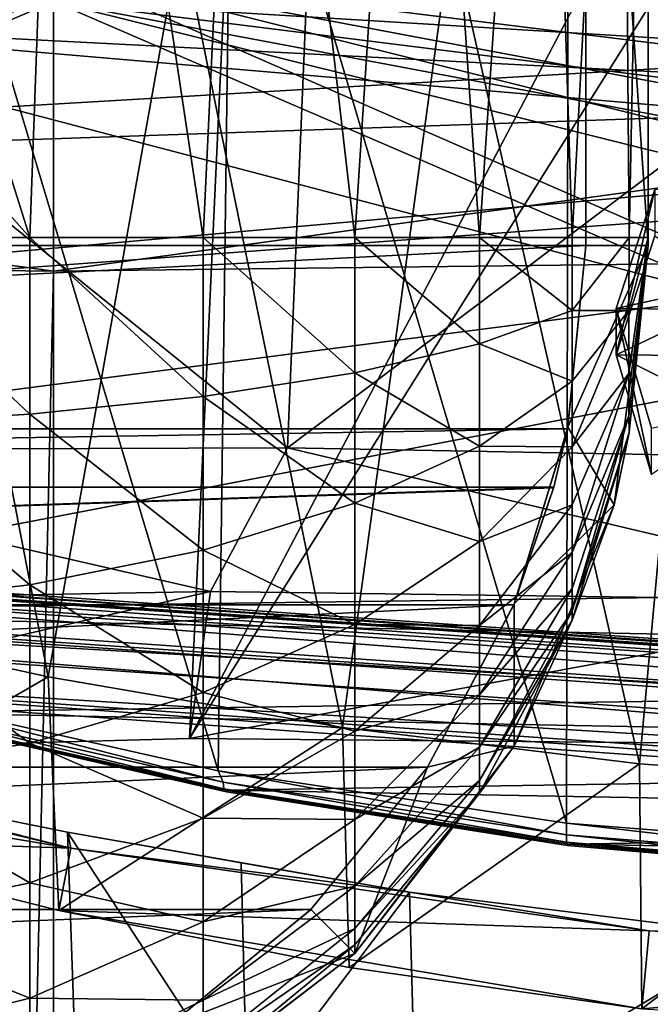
# Model space of a CAD drawing. Header units: metres. Extents: x -1004 to 0, y -808 to 0.
# Tile 88 of 160: x -505 to -454, y -138 to -59. Entities that reach past the tile are written whole.
import ezdxf

# ---------------------------------------------------------------- set-up
doc = ezdxf.new("R2010")
doc.units = ezdxf.units.M

msp = doc.modelspace()

# ---------------------------------------------------------------- linework, layer by layer
at = {"layer": 'None'}
for points in [[(-491.15625, -116.577606, 1985.75293), (-546.876587, -118.072487, 1979.189331), (-486.961456, -26.276386, 1933.765869)], [(-486.961456, -26.276386, 1933.765869), (-546.876587, -118.072487, 1979.189331), (-519.606262, -26.977951, 1930.408691)], [(-444.056793, -26.800941, 1935.926758), (-491.15625, -116.577606, 1985.75293), (-486.961456, -26.276386, 1933.765869)], [(-491.15625, -116.577606, 1985.75293), (-444.056793, -26.800941, 1935.926758), (-435.077423, -27.128115, 1936.041748)], [(-435.077423, -117.079147, 1987.980957), (-491.15625, -116.577606, 1985.75293), (-435.077423, -27.128115, 1936.041748)], [(-488.860596, -119.150009, 1554.229248), (-514.229553, -34.492359, 1504.564087), (-487.748688, -33.011375, 1504.508423)], [(-461.053162, -123.35659, 1556.978271), (-488.860596, -119.150009, 1554.229248), (-487.748688, -33.011375, 1504.508423)], [(-461.053162, -123.35659, 1556.978271), (-487.748688, -33.011375, 1504.508423), (-460.891296, -32.789768, 1504.69104)], [(-432.893646, -125.545509, 1558.042358), (-461.053162, -123.35659, 1556.978271), (-460.891296, -32.789768, 1504.69104)], [(-432.893646, -125.545509, 1558.042358), (-460.891296, -32.789768, 1504.69104), (-433.713348, -33.851051, 1505.112305)], [(-488.860596, -119.150009, 1554.229248), (-516.103577, -113.043777, 1549.877075), (-514.229553, -34.492359, 1504.564087)], [(-531.962463, -59.26767, 664.851257), (-493.932129, -42.133965, 665.300049), (-532.367065, -50.582142, 752.126038)], [(-531.962463, -59.26767, 664.851257), (-249.112656, -44.404568, 665.240845), (-493.932129, -42.133965, 665.300049)], [(-249.112656, -44.404568, 665.240845), (-531.962463, -59.26767, 664.851257), (-202.874207, -76.227615, 664.407471)], [(-534.209045, -52.26717, 2030.036865), (-538.695923, -93.536446, 2022.285767), (-483.344055, -93.33699, 2026.466919)], [(-481.596069, -52.26717, 2033.802246), (-534.209045, -52.26717, 2030.036865), (-483.344055, -93.33699, 2026.466919)], [(-502.456268, -111.646431, 200.404068), (-525.307251, -106.640076, 208.21962), (-513.955444, -52.26717, 197.745865)], [(-491.851715, -52.26717, 190.612167), (-502.456268, -111.646431, 200.404068), (-513.955444, -52.26717, 197.745865)], [(-478.935303, -115.68647, 194.195557), (-502.456268, -111.646431, 200.404068), (-491.851715, -52.26717, 190.612167)], [(-470.251709, -52.26717, 185.372299), (-478.935303, -115.68647, 194.195557), (-491.851715, -52.26717, 190.612167)], [(-481.596069, -52.26717, 2033.802246), (-483.344055, -93.33699, 2026.466919), (-428.863464, -52.26717, 2035.059937)], [(-483.344055, -93.33699, 2026.466919), (-428.268677, -94.357201, 2027.638184), (-428.863464, -52.26717, 2035.059937)], [(-455.212006, -118.599762, 189.761368), (-478.935303, -115.68647, 194.195557), (-470.251709, -52.26717, 185.372299)], [(-449.178162, -52.26717, 181.812668), (-455.212006, -118.599762, 189.761368), (-470.251709, -52.26717, 185.372299)], [(-431.474823, -120.334351, 187.137177), (-455.212006, -118.599762, 189.761368), (-449.178162, -52.26717, 181.812668)], [(-637.81189, -58.361294, 1607.256836), (-615.470276, -72.550049, 1606.88501), (-349.237091, -56.875664, 1607.294556)], [(-615.470276, -72.550049, 1606.88501), (-341.576477, -63.148872, 1607.130249), (-349.237091, -56.875664, 1607.294556)], [(-594.247375, -171.585114, 661.909546), (-196.308548, -147.470947, 662.541565), (-531.962463, -59.26767, 664.851257)], [(-196.308548, -147.470947, 662.541565), (-191.884094, -88.40519, 664.088562), (-531.962463, -59.26767, 664.851257)], [(-531.962463, -59.26767, 664.851257), (-191.884094, -88.40519, 664.088562), (-202.874207, -76.227615, 664.407471)], [(-615.470276, -72.550049, 1606.88501), (-591.933105, -85.384491, 1606.548584), (-341.576477, -63.148872, 1607.130249)], [(-591.933105, -85.384491, 1606.548584), (-332.205414, -66.348167, 1607.047974), (-341.576477, -63.148872, 1607.130249)], [(-591.933105, -85.384491, 1606.548584), (-567.294678, -96.737617, 1606.251099), (-332.205414, -66.348167, 1607.047974)], [(-567.294678, -96.737617, 1606.251099), (-541.695801, -106.479683, 1605.995728), (-332.205414, -66.348167, 1607.047974)], [(-332.205414, -66.348167, 1607.047974), (-541.695801, -106.479683, 1605.995728), (-272.857819, -102.921715, 1606.087891)], [(-538.695923, -93.536446, 2022.285767), (-547.116455, -105.857063, 2000.052002), (-489.494446, -104.841095, 2005.911987)], [(-483.344055, -93.33699, 2026.466919), (-538.695923, -93.536446, 2022.285767), (-489.494446, -104.841095, 2005.911987)], [(-483.344055, -93.33699, 2026.466919), (-489.494446, -104.841095, 2005.911987), (-431.578735, -105.593567, 2007.77002)], [(-428.268677, -94.357201, 2027.638184), (-483.344055, -93.33699, 2026.466919), (-431.578735, -105.593567, 2007.77002)], [(-541.695801, -106.479683, 1605.995728), (-297.964813, -111.31955, 1605.86792), (-272.857819, -102.921715, 1606.087891)], [(-547.116455, -105.857063, 2000.052002), (-546.876587, -118.072487, 1979.189331), (-489.494446, -104.841095, 2005.911987)], [(-546.876587, -118.072487, 1979.189331), (-491.15625, -116.577606, 1985.75293), (-489.494446, -104.841095, 2005.911987)], [(-489.494446, -104.841095, 2005.911987), (-491.15625, -116.577606, 1985.75293), (-431.578735, -105.593567, 2007.77002)], [(-491.15625, -116.577606, 1985.75293), (-435.077423, -117.079147, 1987.980957), (-431.578735, -105.593567, 2007.77002)], [(-541.695801, -106.479683, 1605.995728), (-515.296631, -114.499153, 1605.785522), (-297.964813, -111.31955, 1605.86792)], [(-525.307251, -106.640076, 208.21962), (-502.456268, -111.646431, 200.404068), (-524.647583, -124.521843, 209.845749)], [(-502.456268, -111.646431, 200.404068), (-501.584412, -130.331253, 202.099518), (-524.647583, -124.521843, 209.845749)], [(-515.296631, -114.499153, 1605.785522), (-323.931244, -118.120049, 1605.689819), (-297.964813, -111.31955, 1605.86792)], [(-502.456268, -111.646431, 200.404068), (-478.935303, -115.68647, 194.195557), (-501.584412, -130.331253, 202.099518)], [(-527.416138, -118.707603, 258.220306), (-553.055786, -112.110451, 252.627716), (-500.62735, -125.340599, 251.47937)], [(-553.055786, -112.110451, 252.627716), (-545.575745, -114.517525, 251.47937), (-500.62735, -125.340599, 251.47937)], [(-516.103577, -113.043777, 1549.877075), (-488.467316, -120.055649, 1567.574463), (-515.446777, -113.971848, 1564.369507)], [(-516.103577, -113.043777, 1549.877075), (-488.860596, -119.150009, 1554.229248), (-488.467316, -120.055649, 1567.574463)], [(-515.446777, -113.971848, 1564.369507), (-488.406219, -120.588432, 1580.922363), (-515.339722, -114.465897, 1578.776123)], [(-515.446777, -113.971848, 1564.369507), (-488.467316, -120.055649, 1567.574463), (-488.406219, -120.588432, 1580.922363)], [(-500.62735, -125.340599, 251.47937), (-545.575745, -114.517525, 251.47937), (-546.524048, -117.755356, 218.999847)], [(-515.339722, -114.465897, 1578.776123), (-488.212189, -120.838539, 1594.277466), (-515.080811, -114.707687, 1593.187866)], [(-515.339722, -114.465897, 1578.776123), (-488.406219, -120.588432, 1580.922363), (-488.212189, -120.838539, 1594.277466)], [(-515.296631, -114.499153, 1605.785522), (-488.273682, -120.706161, 1605.622803), (-323.931244, -118.120049, 1605.689819)], [(-488.273682, -120.706161, 1605.622803), (-515.296631, -114.499153, 1605.785522), (-515.080811, -114.707687, 1593.187866)], [(-515.080811, -114.707687, 1593.187866), (-488.212189, -120.838539, 1594.277466), (-488.273682, -120.706161, 1605.622803)], [(-478.935303, -115.68647, 194.195557), (-478.408325, -134.888901, 196.088715), (-501.584412, -130.331253, 202.099518)], [(-478.935303, -115.68647, 194.195557), (-455.212006, -118.599762, 189.761368), (-478.408325, -134.888901, 196.088715)], [(-546.524048, -117.755356, 218.999847), (-524.647583, -124.521843, 209.845749), (-500.62735, -125.340599, 251.47937)], [(-527.416138, -118.707603, 258.220306), (-500.248962, -143.043579, 266.650696), (-527.017334, -135.898376, 261.861969)], [(-527.416138, -118.707603, 258.220306), (-500.91507, -124.058403, 262.889526), (-500.248962, -143.043579, 266.650696)], [(-500.62735, -125.340599, 251.47937), (-500.91507, -124.058403, 262.889526), (-527.416138, -118.707603, 258.220306)], [(-488.273682, -120.706161, 1605.622803), (-350.605621, -123.212776, 1605.556519), (-323.931244, -118.120049, 1605.689819)], [(-455.212006, -118.599762, 189.761368), (-455.040527, -138.170502, 191.789063), (-478.408325, -134.888901, 196.088715)], [(-455.212006, -118.599762, 189.761368), (-431.474823, -120.334351, 187.137177), (-455.040527, -138.170502, 191.789063)], [(-488.860596, -119.150009, 1554.229248), (-461.050262, -124.27739, 1569.606934), (-488.467316, -120.055649, 1567.574463)], [(-488.860596, -119.150009, 1554.229248), (-461.053162, -123.35659, 1556.978271), (-461.050262, -124.27739, 1569.606934)], [(-488.467316, -120.055649, 1567.574463), (-461.059387, -124.859962, 1582.282104), (-488.406219, -120.588432, 1580.922363)], [(-488.467316, -120.055649, 1567.574463), (-461.050262, -124.27739, 1569.606934), (-461.059387, -124.859962, 1582.282104)], [(-431.474823, -120.334351, 187.137177), (-431.392212, -140.146133, 189.21199), (-455.040527, -138.170502, 191.789063)], [(-488.406219, -120.588432, 1580.922363), (-460.957001, -125.127609, 1594.967407), (-488.212189, -120.838539, 1594.277466)], [(-488.406219, -120.588432, 1580.922363), (-461.059387, -124.859962, 1582.282104), (-460.957001, -125.127609, 1594.967407)], [(-488.273682, -120.706161, 1605.622803), (-460.815948, -125.03537, 1605.509277), (-350.605621, -123.212776, 1605.556519)], [(-488.212189, -120.838539, 1594.277466), (-460.815948, -125.03537, 1605.509277), (-488.273682, -120.706161, 1605.622803)], [(-488.212189, -120.838539, 1594.277466), (-460.957001, -125.127609, 1594.967407), (-460.815948, -125.03537, 1605.509277)], [(-461.053162, -123.35659, 1556.978271), (-433.379364, -126.546448, 1570.413208), (-461.050262, -124.27739, 1569.606934)], [(-461.053162, -123.35659, 1556.978271), (-432.893646, -125.545509, 1558.042358), (-433.379364, -126.546448, 1570.413208)], [(-460.815948, -125.03537, 1605.509277), (-377.819061, -126.506584, 1605.470337), (-350.605621, -123.212776, 1605.556519)], [(-500.91507, -124.058403, 262.889526), (-486.55127, -146.034058, 266.600311), (-500.248962, -143.043579, 266.650696)], [(-500.91507, -124.058403, 262.889526), (-487.02713, -126.523628, 263.005524), (-486.55127, -146.034058, 266.600311)], [(-473.57608, -128.846573, 260.012085), (-500.91507, -124.058403, 262.889526), (-500.62735, -125.340599, 251.47937)], [(-473.57608, -128.846573, 260.012085), (-487.02713, -126.523628, 263.005524), (-500.91507, -124.058403, 262.889526)], [(-461.050262, -124.27739, 1569.606934), (-433.481934, -127.210571, 1582.818848), (-461.059387, -124.859962, 1582.282104)], [(-461.050262, -124.27739, 1569.606934), (-433.379364, -126.546448, 1570.413208), (-433.481934, -127.210571, 1582.818848)], [(-524.647583, -124.521843, 209.845749), (-501.584412, -130.331253, 202.099518), (-500.62735, -125.340599, 251.47937)], [(-461.059387, -124.859962, 1582.282104), (-433.49707, -127.521866, 1595.238892), (-460.957001, -125.127609, 1594.967407)], [(-461.059387, -124.859962, 1582.282104), (-433.481934, -127.210571, 1582.818848), (-433.49707, -127.521866, 1595.238892)], [(-460.957001, -125.127609, 1594.967407), (-433.49707, -127.521866, 1595.238892), (-460.815948, -125.03537, 1605.509277)], [(-460.815948, -125.03537, 1605.509277), (-433.120636, -127.447968, 1605.445923), (-377.819061, -126.506584, 1605.470337)], [(-460.815948, -125.03537, 1605.509277), (-433.49707, -127.521866, 1595.238892), (-433.120636, -127.447968, 1605.445923)], [(-500.62735, -125.340599, 251.47937), (-501.584412, -130.331253, 202.099518), (-454.449829, -131.948181, 251.47937)], [(-454.449829, -131.948181, 251.47937), (-473.57608, -128.846573, 260.012085), (-500.62735, -125.340599, 251.47937)], [(-487.02713, -126.523628, 263.005524), (-473.57608, -128.846573, 260.012085), (-486.55127, -146.034058, 266.600311)], [(-486.55127, -146.034058, 266.600311), (-473.57608, -128.846573, 260.012085), (-473.063843, -148.621872, 263.605011)], [(-473.57608, -128.846573, 260.012085), (-445.866608, -132.291046, 255.256195), (-473.063843, -148.621872, 263.605011)], [(-445.866608, -132.291046, 255.256195), (-473.57608, -128.846573, 260.012085), (-454.449829, -131.948181, 251.47937)], [(-454.449829, -131.948181, 251.47937), (-501.584412, -130.331253, 202.099518), (-455.040527, -138.170502, 191.789063)], [(-455.040527, -138.170502, 191.789063), (-501.584412, -130.331253, 202.099518), (-478.408325, -134.888901, 196.088715)], [(-407.64447, -134.165039, 251.47937), (-454.449829, -131.948181, 251.47937), (-455.040527, -138.170502, 191.789063)], [(-418.364258, -133.888443, 253.016449), (-454.449829, -131.948181, 251.47937), (-407.64447, -134.165039, 251.47937)], [(-418.364258, -133.888443, 253.016449), (-445.866608, -132.291046, 255.256195), (-454.449829, -131.948181, 251.47937)], [(-473.063843, -148.621872, 263.605011), (-445.866608, -132.291046, 255.256195), (-445.624359, -152.383408, 258.807556)], [(-407.64447, -134.165039, 251.47937), (-455.040527, -138.170502, 191.789063), (-407.643616, -140.798706, 188.364288)], [(-527.017334, -135.898376, 261.861969), (-500.248962, -143.043579, 266.650696), (-509.810822, -140.361237, 273.932678)]]:
    msp.add_3dface(points, dxfattribs=at)
at = {"layer": 'None012310'}
for points in [[(-948.977234, -55.05748, 2077.158447), (-942.573914, -80.740601, 2094.278809), (-502.018646, -55.05748, 2077.158447)], [(-942.573914, -80.740601, 2094.278809), (-932.118103, -108.3162, 2112.660645), (-502.018646, -55.05748, 2077.158447)], [(-502.018646, -55.05748, 2077.158447), (-932.118103, -108.3162, 2112.660645), (-918.387695, -133.430511, 2129.401611)], [(-918.387695, -133.430511, 2129.401611), (-901.755127, -155.084702, 2143.836426), (-502.018646, -55.05748, 2077.158447)], [(-901.755127, -155.084702, 2143.836426), (-820.791748, -194.333847, 2169.999756), (-502.018646, -55.05748, 2077.158447)], [(-502.018646, -55.05748, 2077.158447), (-820.791748, -194.333847, 2169.999756), (-502.018646, -194.333847, 2169.999756)], [(-183.245575, -194.333847, 2169.999756), (-102.282211, -155.084702, 2143.836426), (-502.018646, -55.05748, 2077.158447)], [(-102.282211, -155.084702, 2143.836426), (-85.649628, -133.430511, 2129.401611), (-502.018646, -55.05748, 2077.158447)], [(-502.018646, -55.05748, 2077.158447), (-85.649628, -133.430511, 2129.401611), (-71.919212, -108.316185, 2112.660645)], [(-71.919212, -108.316185, 2112.660645), (-61.463383, -80.740639, 2094.278809), (-502.018646, -55.05748, 2077.158447)], [(-61.463383, -80.740639, 2094.278809), (-55.064697, -55.05748, 2077.158447), (-502.018646, -55.05748, 2077.158447)], [(-502.018646, -55.05748, 2077.158447), (-502.018646, -194.333847, 2169.999756), (-183.245575, -194.333847, 2169.999756)], [(-502.018646, -57.672649, 2075.415039), (-939.278992, -86.006744, 2094.30249), (-946.362122, -57.672649, 2075.415039)], [(-928.7276, -113.098167, 2112.361572), (-939.278992, -86.006744, 2094.30249), (-502.018646, -57.672649, 2075.415039)], [(-914.9198, -137.676178, 2128.745361), (-928.7276, -113.098167, 2112.361572), (-502.018646, -57.672649, 2075.415039)], [(-502.018646, -57.672649, 2075.415039), (-898.363892, -158.604187, 2142.695801), (-914.9198, -137.676178, 2128.745361)], [(-820.791748, -195.279739, 2167.143799), (-898.363892, -158.604187, 2142.695801), (-502.018646, -57.672649, 2075.415039)], [(-502.018646, -195.279739, 2167.143799), (-820.791748, -195.279739, 2167.143799), (-502.018646, -57.672649, 2075.415039)], [(-502.018646, -195.279739, 2167.143799), (-502.018646, -57.672649, 2075.415039), (-183.245575, -195.279739, 2167.143799)], [(-502.018646, -57.672649, 2075.415039), (-104.109055, -156.91658, 2141.570801), (-183.245575, -195.279739, 2167.143799)], [(-57.675217, -57.672649, 2075.415039), (-64.179741, -84.149132, 2093.064209), (-502.018646, -57.672649, 2075.415039)], [(-64.179741, -84.149132, 2093.064209), (-74.454552, -111.255226, 2111.133057), (-502.018646, -57.672649, 2075.415039)], [(-502.018646, -57.672649, 2075.415039), (-74.454552, -111.255226, 2111.133057), (-87.850006, -135.748581, 2127.460449)], [(-87.850006, -135.748581, 2127.460449), (-104.109055, -156.91658, 2141.570801), (-502.018646, -57.672649, 2075.415039)]]:
    msp.add_3dface(points, dxfattribs=at)
at = {"layer": 'None012314'}
for points in [[(-233.311279, -124.02623, 1633.36084), (-632.336914, -96.123642, 1633.36084), (-632.397461, -96.989761, 1638.284912)], [(-632.336914, -96.123642, 1633.36084), (-233.311279, -124.02623, 1633.36084), (-572.498474, -100.529236, 1632.846069)], [(-233.371841, -124.892357, 1638.284912), (-632.397461, -96.989761, 1638.284912), (-632.72522, -101.676781, 1639.994995)], [(-233.371841, -124.892357, 1638.284912), (-233.311279, -124.02623, 1633.36084), (-632.397461, -96.989761, 1638.284912)], [(-632.931824, -104.631546, 1631.857056), (-632.604065, -99.944534, 1630.146973), (-233.906204, -132.534134, 1631.857056)], [(-632.604065, -99.944534, 1630.146973), (-233.578461, -127.847122, 1630.146973), (-233.906204, -132.534134, 1631.857056)], [(-632.604065, -99.944534, 1630.146973), (-572.712219, -103.585953, 1630.274902), (-293.394257, -123.117767, 1630.274902)], [(-632.604065, -99.944534, 1630.146973), (-293.394257, -123.117767, 1630.274902), (-233.578461, -127.847122, 1630.146973)], [(-233.311279, -124.02623, 1633.36084), (-293.180511, -120.06105, 1632.846069), (-572.498474, -100.529236, 1632.846069)], [(-572.498474, -100.529236, 1632.846069), (-293.180511, -120.06105, 1632.846069), (-571.109802, -100.93853, 1632.306519)], [(-293.180511, -120.06105, 1632.846069), (-294.612518, -120.273216, 1632.306519), (-571.109802, -100.93853, 1632.306519)], [(-571.109802, -100.93853, 1632.306519), (-294.612518, -120.273216, 1632.306519), (-570.591492, -101.929459, 1631.240723)], [(-233.6996, -129.579376, 1639.994995), (-632.72522, -101.676781, 1639.994995), (-632.992371, -105.497673, 1636.781006)], [(-233.6996, -129.579376, 1639.994995), (-233.371841, -124.892357, 1638.284912), (-632.72522, -101.676781, 1639.994995)], [(-572.712219, -103.585953, 1630.274902), (-570.591492, -101.929459, 1631.240723), (-293.394257, -123.117767, 1630.274902)], [(-293.394257, -123.117767, 1630.274902), (-570.591492, -101.929459, 1631.240723), (-295.263763, -121.182266, 1631.240723)], [(-570.591492, -101.929459, 1631.240723), (-294.612518, -120.273216, 1632.306519), (-295.263763, -121.182266, 1631.240723)], [(-632.992371, -105.497673, 1636.781006), (-632.931824, -104.631546, 1631.857056), (-233.966782, -133.400269, 1636.781006)], [(-632.931824, -104.631546, 1631.857056), (-233.906204, -132.534134, 1631.857056), (-233.966782, -133.400269, 1636.781006)], [(-233.966782, -133.400269, 1636.781006), (-233.6996, -129.579376, 1639.994995), (-632.992371, -105.497673, 1636.781006)]]:
    msp.add_3dface(points, dxfattribs=at)
at = {"layer": 'None012318'}
for points in [[(-459.516602, -4.81608, 2150), (-454.516602, 0.18392, 2150), (-454.516602, -77.184326, 2150)], [(-454.516602, 0.18392, 2150), (-454.516602, -0.470728, 2175), (-454.516602, -77.184326, 2150)], [(-456.047791, -76.529678, 2190.577148), (-454.516602, -0.470728, 2175), (-456.656677, -0.952031, 2193.380127)], [(-456.047791, -76.529678, 2190.577148), (-454.516602, -76.529678, 2175), (-454.516602, -0.470728, 2175)], [(-454.516602, -0.470728, 2175), (-454.516602, -76.529678, 2175), (-454.516602, -77.184326, 2150)], [(-468.003571, -76.529678, 2219.452393), (-462.962433, -1.407584, 2210.7771), (-473.096466, -1.813013, 2226.259766)], [(-468.003571, -76.529678, 2219.452393), (-460.606232, -76.529678, 2205.614746), (-462.962433, -1.407584, 2210.7771)], [(-460.606232, -76.529678, 2205.614746), (-456.656677, -0.952031, 2193.380127), (-462.962433, -1.407584, 2210.7771)], [(-460.606232, -76.529678, 2205.614746), (-456.047791, -76.529678, 2190.577148), (-456.656677, -0.952031, 2193.380127)], [(-490.064178, -76.529678, 2241.512939), (-486.516602, -2.146627, 2239), (-501.239624, -2.375768, 2247.750488)], [(-490.064178, -76.529678, 2241.512939), (-477.948059, -76.529678, 2231.568604), (-486.516602, -2.146627, 2239)], [(-477.948059, -76.529678, 2231.568604), (-473.096466, -1.813013, 2226.259766), (-486.516602, -2.146627, 2239)], [(-477.948059, -76.529678, 2231.568604), (-468.003571, -76.529678, 2219.452393), (-473.096466, -1.813013, 2226.259766)], [(-503.901917, -76.529678, 2248.9104), (-501.239624, -2.375768, 2247.750488), (-516.458374, -36.654819, 2252.935303)], [(-503.901917, -76.529678, 2248.9104), (-490.064178, -76.529678, 2241.512939), (-501.239624, -2.375768, 2247.750488)], [(-459.516602, -77.184326, 2175), (-744.516602, -77.184326, 2175), (-459.516602, -4.81608, 2175)], [(-744.516602, -77.184326, 2175), (-744.516602, -4.81608, 2175), (-459.516602, -4.81608, 2175)], [(-454.516602, -77.184326, 2150), (-459.516602, -77.184326, 2150), (-459.516602, -4.81608, 2150)], [(-459.516602, -77.184326, 2175), (-459.516602, -4.81608, 2175), (-459.516602, -77.184326, 2150)], [(-459.516602, -4.81608, 2175), (-459.516602, -4.81608, 2150), (-459.516602, -77.184326, 2150)], [(-516.458374, -62.373013, 2252.935303), (-503.901917, -76.529678, 2248.9104), (-516.458374, -36.654819, 2252.935303)], [(-518.939514, -76.529678, 2253.46875), (-503.901917, -76.529678, 2248.9104), (-516.458374, -62.373013, 2252.935303)], [(-503.901917, -90.666763, 2247.545654), (-518.939514, -76.529678, 2253.46875), (-518.94165, -91.536652, 2252.009521)], [(-503.901917, -76.529678, 2248.9104), (-518.939514, -76.529678, 2253.46875), (-503.901917, -90.666763, 2247.545654)], [(-490.064178, -76.529678, 2241.512939), (-503.901917, -76.529678, 2248.9104), (-490.06546, -89.25148, 2240.282959)], [(-490.06546, -89.25148, 2240.282959), (-503.901917, -76.529678, 2248.9104), (-503.901917, -90.666763, 2247.545654)], [(-477.948059, -87.349739, 2230.52417), (-490.064178, -76.529678, 2241.512939), (-490.06546, -89.25148, 2240.282959)], [(-477.948059, -76.529678, 2231.568604), (-490.064178, -76.529678, 2241.512939), (-477.948059, -87.349739, 2230.52417)], [(-468.003571, -76.529678, 2219.452393), (-477.948059, -76.529678, 2231.568604), (-468.005524, -85.031998, 2218.630371)], [(-468.005524, -85.031998, 2218.630371), (-477.948059, -76.529678, 2231.568604), (-477.948059, -87.349739, 2230.52417)], [(-460.606232, -82.385452, 2205.049316), (-468.003571, -76.529678, 2219.452393), (-468.005524, -85.031998, 2218.630371)], [(-460.606232, -76.529678, 2205.614746), (-468.003571, -76.529678, 2219.452393), (-460.606232, -82.385452, 2205.049316)], [(-460.606232, -82.385452, 2205.049316), (-456.05838, -82.381035, 2189.434082), (-456.047791, -76.529678, 2190.577148)], [(-456.047791, -76.529678, 2190.577148), (-460.606232, -76.529678, 2205.614746), (-460.606232, -82.385452, 2205.049316)], [(-456.05838, -82.381035, 2189.434082), (-454.516602, -76.529678, 2175), (-456.047791, -76.529678, 2190.577148)], [(-456.053772, -92.131554, 2175.408447), (-454.516602, -76.529678, 2175), (-456.05838, -90.805595, 2181.227295)], [(-456.05838, -90.805595, 2181.227295), (-454.516602, -76.529678, 2175), (-456.05838, -87.397736, 2186.156494)], [(-456.05838, -87.397736, 2186.156494), (-454.516602, -76.529678, 2175), (-456.05838, -82.381035, 2189.434082)], [(-454.516602, -76.529678, 2175), (-456.053772, -92.131554, 2175.408447), (-454.516602, -77.184326, 2150)], [(-743.063965, -91.819672, 2175), (-744.516602, -77.184326, 2175), (-459.516602, -77.184326, 2175)], [(-460.969238, -91.819672, 2175), (-743.063965, -91.819672, 2175), (-459.516602, -77.184326, 2175)], [(-460.94516, -91.699341, 2150), (-460.969238, -91.819672, 2175), (-459.516602, -77.184326, 2175)], [(-457.242523, -97.89695, 2150), (-460.94516, -91.699341, 2150), (-454.516602, -77.184326, 2150)], [(-460.94516, -91.699341, 2150), (-459.516602, -77.184326, 2150), (-454.516602, -77.184326, 2150)], [(-459.516602, -77.184326, 2150), (-460.94516, -91.699341, 2150), (-459.516602, -77.184326, 2175)], [(-456.053772, -92.131554, 2175.408447), (-457.242523, -97.89695, 2150), (-454.516602, -77.184326, 2150)], [(-468.005524, -85.031998, 2218.630371), (-460.606232, -88.031303, 2203.37207), (-460.606232, -82.385452, 2205.049316)], [(-460.606232, -88.031303, 2203.37207), (-456.05838, -82.381035, 2189.434082), (-460.606232, -82.385452, 2205.049316)], [(-456.05838, -87.397736, 2186.156494), (-456.05838, -82.381035, 2189.434082), (-460.606232, -93.268021, 2200.630127)], [(-460.606232, -93.268021, 2200.630127), (-456.05838, -82.381035, 2189.434082), (-460.606232, -88.031303, 2203.37207)], [(-477.948059, -87.349739, 2230.52417), (-468.005524, -93.229515, 2216.194824), (-468.005524, -85.031998, 2218.630371)], [(-468.005524, -93.229515, 2216.194824), (-460.606232, -88.031303, 2203.37207), (-468.005524, -85.031998, 2218.630371)], [(-490.06546, -89.25148, 2240.282959), (-477.948059, -97.781906, 2227.424561), (-477.948059, -87.349739, 2230.52417)], [(-477.948059, -97.781906, 2227.424561), (-468.005524, -93.229515, 2216.194824), (-477.948059, -87.349739, 2230.52417)], [(-460.606232, -88.031303, 2203.37207), (-468.005524, -93.229515, 2216.194824), (-460.606232, -93.268021, 2200.630127)], [(-460.606232, -97.892311, 2196.929443), (-460.606232, -101.712852, 2192.403564), (-456.05838, -87.397736, 2186.156494)], [(-460.606232, -101.712852, 2192.403564), (-456.05838, -90.805595, 2181.227295), (-456.05838, -87.397736, 2186.156494)], [(-460.606232, -97.892311, 2196.929443), (-456.05838, -87.397736, 2186.156494), (-460.606232, -93.268021, 2200.630127)], [(-503.901917, -90.666763, 2247.545654), (-490.06546, -101.51722, 2236.638916), (-490.06546, -89.25148, 2240.282959)], [(-490.06546, -101.51722, 2236.638916), (-477.948059, -97.781906, 2227.424561), (-490.06546, -89.25148, 2240.282959)], [(-518.94165, -91.536652, 2252.009521), (-503.901917, -104.29705, 2243.496094), (-503.901917, -90.666763, 2247.545654)], [(-503.901917, -104.29705, 2243.496094), (-490.06546, -101.51722, 2236.638916), (-503.901917, -90.666763, 2247.545654)], [(-460.606232, -106.415527, 2181.640381), (-456.053772, -92.131554, 2175.408447), (-456.05838, -90.805595, 2181.227295)], [(-460.606232, -104.590904, 2187.240479), (-460.606232, -106.415527, 2181.640381), (-456.05838, -90.805595, 2181.227295)], [(-460.606232, -104.590904, 2187.240479), (-456.05838, -90.805595, 2181.227295), (-460.606232, -101.712852, 2192.403564)], [(-741.991882, -96.408707, 2175), (-743.063965, -91.819672, 2175), (-460.969238, -91.819672, 2175)], [(-462.061188, -96.483032, 2175), (-741.991882, -96.408707, 2175), (-460.969238, -91.819672, 2175)], [(-518.94165, -106.00563, 2247.710938), (-503.901917, -104.29705, 2243.496094), (-518.94165, -91.536652, 2252.009521)], [(-465.221161, -105.828743, 2150), (-460.94516, -91.699341, 2150), (-457.242523, -97.89695, 2150)], [(-460.94516, -91.699341, 2150), (-465.221161, -105.828743, 2150), (-460.969238, -91.819672, 2175)], [(-465.221161, -105.828743, 2150), (-462.061188, -96.483032, 2175), (-460.969238, -91.819672, 2175)], [(-456.053772, -92.131554, 2175.408447), (-460.606232, -107.133865, 2175.801514), (-457.242523, -97.89695, 2150)], [(-460.606232, -107.133865, 2175.801514), (-456.053772, -92.131554, 2175.408447), (-460.606232, -106.415527, 2181.640381)], [(-468.005524, -100.833, 2212.213867), (-468.005524, -93.229515, 2216.194824), (-477.948059, -97.781906, 2227.424561)], [(-460.606232, -93.268021, 2200.630127), (-468.005524, -93.229515, 2216.194824), (-468.005524, -100.833, 2212.213867)], [(-460.606232, -97.892311, 2196.929443), (-460.606232, -93.268021, 2200.630127), (-468.005524, -100.833, 2212.213867)], [(-741.971985, -96.483032, 2175), (-741.991882, -96.408707, 2175), (-462.061188, -96.483032, 2175)], [(-738.786621, -105.890388, 2175), (-741.971985, -96.483032, 2175), (-462.061188, -96.483032, 2175)], [(-462.061188, -96.483032, 2175), (-462.081146, -96.557335, 2175), (-738.786621, -105.890388, 2175)], [(-462.081146, -96.557335, 2175), (-465.246552, -105.890388, 2175), (-738.786621, -105.890388, 2175)], [(-465.246552, -105.890388, 2175), (-462.081146, -96.557335, 2175), (-465.221161, -105.828743, 2150)], [(-465.221161, -105.828743, 2150), (-462.081146, -96.557335, 2175), (-462.061188, -96.483032, 2175)], [(-477.948059, -97.781906, 2227.424561), (-490.06546, -101.51722, 2236.638916), (-477.948059, -107.458107, 2222.358398)], [(-477.948059, -97.781906, 2227.424561), (-477.948059, -107.458107, 2222.358398), (-468.005524, -100.833, 2212.213867)], [(-468.005524, -100.833, 2212.213867), (-468.005524, -107.547249, 2206.840332), (-460.606232, -97.892311, 2196.929443)], [(-468.005524, -107.547249, 2206.840332), (-460.606232, -101.712852, 2192.403564), (-460.606232, -97.892311, 2196.929443)], [(-465.234558, -117.198036, 2150), (-465.221161, -105.828743, 2150), (-457.242523, -97.89695, 2150)], [(-460.606232, -107.133865, 2175.801514), (-465.234558, -117.198036, 2150), (-457.242523, -97.89695, 2150)], [(-477.948059, -107.458107, 2222.358398), (-468.005524, -107.547249, 2206.840332), (-468.005524, -100.833, 2212.213867)], [(-490.06546, -112.894119, 2230.682129), (-490.06546, -101.51722, 2236.638916), (-503.901917, -104.29705, 2243.496094)], [(-477.948059, -107.458107, 2222.358398), (-490.06546, -101.51722, 2236.638916), (-490.06546, -112.894119, 2230.682129)], [(-460.606232, -104.590904, 2187.240479), (-460.606232, -101.712852, 2192.403564), (-468.005524, -113.094513, 2200.269043)], [(-460.606232, -101.712852, 2192.403564), (-468.005524, -107.547249, 2206.840332), (-468.005524, -113.094513, 2200.269043)], [(-503.901917, -116.939621, 2236.876465), (-503.901917, -104.29705, 2243.496094), (-518.94165, -106.00563, 2247.710938)], [(-503.901917, -104.29705, 2243.496094), (-503.901917, -116.939621, 2236.876465), (-490.06546, -112.894119, 2230.682129)], [(-468.005524, -113.094513, 2200.269043), (-468.005524, -117.273315, 2192.772461), (-460.606232, -104.590904, 2187.240479)], [(-468.005524, -117.273315, 2192.772461), (-460.606232, -106.415527, 2181.640381), (-460.606232, -104.590904, 2187.240479)], [(-738.786621, -105.890388, 2175), (-465.246552, -105.890388, 2175), (-731.884155, -118.871262, 2175)], [(-465.246552, -105.890388, 2175), (-472.149017, -118.871262, 2175), (-731.884155, -118.871262, 2175)], [(-518.94165, -119.426125, 2240.684082), (-503.901917, -116.939621, 2236.876465), (-518.94165, -106.00563, 2247.710938)], [(-472.152557, -118.876572, 2150), (-465.221161, -105.828743, 2150), (-465.234558, -117.198036, 2150)], [(-472.152557, -118.876572, 2150), (-465.246552, -105.890388, 2175), (-465.221161, -105.828743, 2150)], [(-472.149017, -118.871262, 2175), (-465.246552, -105.890388, 2175), (-472.152557, -118.876572, 2150)], [(-468.005524, -119.922577, 2184.641602), (-460.606232, -107.133865, 2175.801514), (-460.606232, -106.415527, 2181.640381)], [(-468.005524, -117.273315, 2192.772461), (-468.005524, -119.922577, 2184.641602), (-460.606232, -106.415527, 2181.640381)], [(-477.948059, -116.00267, 2215.520264), (-477.948059, -107.458107, 2222.358398), (-490.06546, -112.894119, 2230.682129)], [(-468.005524, -107.547249, 2206.840332), (-477.948059, -107.458107, 2222.358398), (-477.948059, -116.00267, 2215.520264)], [(-468.005524, -113.094513, 2200.269043), (-468.005524, -107.547249, 2206.840332), (-477.948059, -116.00267, 2215.520264)], [(-467.999023, -120.960068, 2176.16333), (-460.606232, -107.133865, 2175.801514), (-468.005524, -119.922577, 2184.641602)], [(-460.606232, -107.133865, 2175.801514), (-467.999023, -120.960068, 2176.16333), (-465.234558, -117.198036, 2150)], [(-503.901917, -116.939621, 2236.876465), (-490.06546, -122.940483, 2222.64209), (-490.06546, -112.894119, 2230.682129)], [(-490.06546, -112.894119, 2230.682129), (-490.06546, -122.940483, 2222.64209), (-477.948059, -116.00267, 2215.520264)], [(-477.948059, -116.00267, 2215.520264), (-477.948059, -123.062119, 2207.157471), (-468.005524, -113.094513, 2200.269043)], [(-477.948059, -123.062119, 2207.157471), (-468.005524, -117.273315, 2192.772461), (-468.005524, -113.094513, 2200.269043)], [(-490.06546, -122.940483, 2222.64209), (-477.948059, -123.062119, 2207.157471), (-477.948059, -116.00267, 2215.520264)], [(-503.901917, -116.939621, 2236.876465), (-518.94165, -119.426125, 2240.684082), (-503.901917, -128.103622, 2227.942139)], [(-490.06546, -122.940483, 2222.64209), (-503.901917, -116.939621, 2236.876465), (-503.901917, -128.103622, 2227.942139)], [(-477.948059, -133.772263, 2150), (-472.152557, -118.876572, 2150), (-465.234558, -117.198036, 2150)], [(-467.999023, -120.960068, 2176.16333), (-477.948059, -133.772263, 2150), (-465.234558, -117.198036, 2150)], [(-477.948059, -123.062119, 2207.157471), (-477.948059, -128.380066, 2197.617188), (-468.005524, -117.273315, 2192.772461)], [(-477.948059, -128.380066, 2197.617188), (-468.005524, -119.922577, 2184.641602), (-468.005524, -117.273315, 2192.772461)], [(-731.884155, -118.871262, 2175), (-472.149017, -118.871262, 2175), (-722.619934, -130.188736, 2175)], [(-472.149017, -118.871262, 2175), (-481.467346, -130.242935, 2175), (-722.619934, -130.188736, 2175)], [(-503.901917, -128.103622, 2227.942139), (-518.94165, -119.426125, 2240.684082), (-518.94165, -131.277069, 2231.199707)], [(-481.467346, -130.242935, 2175), (-472.149017, -118.871262, 2175), (-481.467346, -130.242935, 2150)], [(-481.467346, -130.242935, 2150), (-472.149017, -118.871262, 2175), (-472.152557, -118.876572, 2150)], [(-481.467346, -130.242935, 2150), (-472.152557, -118.876572, 2150), (-477.948059, -133.772263, 2150)], [(-477.948059, -131.751526, 2187.269775), (-467.999023, -120.960068, 2176.16333), (-468.005524, -119.922577, 2184.641602)], [(-468.005524, -119.922577, 2184.641602), (-477.948059, -128.380066, 2197.617188), (-477.948059, -131.751526, 2187.269775)], [(-467.999023, -120.960068, 2176.16333), (-477.948059, -133.078842, 2176.480713), (-477.948059, -133.772263, 2150)], [(-477.948059, -133.078842, 2176.480713), (-467.999023, -120.960068, 2176.16333), (-477.948059, -131.751526, 2187.269775)], [(-490.06546, -122.940483, 2222.64209), (-503.901917, -128.103622, 2227.942139), (-490.06546, -131.240707, 2212.80957)], [(-490.06546, -122.940483, 2222.64209), (-490.06546, -131.240707, 2212.80957), (-477.948059, -123.062119, 2207.157471)], [(-490.06546, -131.240707, 2212.80957), (-477.948059, -128.380066, 2197.617188), (-477.948059, -123.062119, 2207.157471)], [(-503.901917, -128.103622, 2227.942139), (-518.94165, -131.277069, 2231.199707), (-503.901917, -137.32724, 2217.015869)], [(-503.901917, -128.103622, 2227.942139), (-503.901917, -137.32724, 2217.015869), (-490.06546, -131.240707, 2212.80957)], [(-477.948059, -128.380066, 2197.617188), (-490.06546, -137.493347, 2201.592529), (-477.948059, -131.751526, 2187.269775)], [(-490.06546, -137.493347, 2201.592529), (-477.948059, -128.380066, 2197.617188), (-490.06546, -131.240707, 2212.80957)], [(-722.619934, -130.188736, 2175), (-481.467346, -130.242935, 2175), (-722.565857, -130.242935, 2175)], [(-481.467346, -130.242935, 2175), (-722.562866, -130.245926, 2175), (-722.565857, -130.242935, 2175)], [(-481.467346, -130.242935, 2175), (-481.470337, -130.245926, 2175), (-722.562866, -130.245926, 2175)], [(-481.470337, -130.245926, 2175), (-711.187012, -139.575592, 2175), (-722.562866, -130.245926, 2175)], [(-492.846191, -139.575592, 2175), (-711.187012, -139.575592, 2175), (-481.470337, -130.245926, 2175)], [(-481.521515, -130.297073, 2175), (-492.846191, -139.575592, 2175), (-481.470337, -130.245926, 2175)], [(-481.521515, -130.297073, 2175), (-492.828552, -139.563843, 2150), (-492.846191, -139.575592, 2175)], [(-492.828552, -139.563843, 2150), (-481.467346, -130.242935, 2150), (-477.948059, -133.772263, 2150)], [(-481.467346, -130.242935, 2150), (-492.828552, -139.563843, 2150), (-481.470337, -130.245926, 2175)], [(-492.828552, -139.563843, 2150), (-481.521515, -130.297073, 2175), (-481.470337, -130.245926, 2175)], [(-481.470337, -130.245926, 2175), (-481.467346, -130.242935, 2175), (-481.467346, -130.242935, 2150)], [(-518.94165, -131.277069, 2231.199707), (-518.94165, -141.068237, 2219.601074), (-503.901917, -137.32724, 2217.015869)], [(-490.06546, -131.240707, 2212.80957), (-503.901917, -137.32724, 2217.015869), (-490.06546, -137.493347, 2201.592529)], [(-490.06546, -141.457367, 2189.42627), (-477.948059, -133.078842, 2176.480713), (-477.948059, -131.751526, 2187.269775)], [(-477.948059, -131.751526, 2187.269775), (-490.06546, -137.493347, 2201.592529), (-490.06546, -141.457367, 2189.42627)], [(-477.948059, -133.078842, 2176.480713), (-490.070984, -143.02446, 2176.741211), (-477.948059, -133.772263, 2150)], [(-490.06546, -141.457367, 2189.42627), (-490.070984, -143.02446, 2176.741211), (-477.948059, -133.078842, 2176.480713)], [(-477.948059, -133.772263, 2150), (-494.516602, -146.490112, 2150), (-492.828552, -139.563843, 2150)], [(-477.948059, -133.772263, 2150), (-490.070984, -143.02446, 2176.741211), (-494.516602, -146.490112, 2150)], [(-503.901917, -137.32724, 2217.015869), (-518.94165, -141.068237, 2219.601074), (-503.901917, -144.275467, 2204.550781)], [(-503.901917, -137.32724, 2217.015869), (-503.901917, -144.275467, 2204.550781), (-490.06546, -137.493347, 2201.592529)], [(-490.06546, -137.493347, 2201.592529), (-503.901917, -144.275467, 2204.550781), (-490.06546, -141.457367, 2189.42627)]]:
    msp.add_3dface(points, dxfattribs=at)
at = {"layer": 'None012332'}
for points in [[(-457.075775, -82.207924, 1967.840454), (-453.993744, -72.701027, 1962.380737), (-457.073334, -85.916183, 1961.384521)], [(-457.075775, -82.207924, 1967.840454), (-415.891479, -73.09977, 1962.624268), (-453.993744, -72.701027, 1962.380737)], [(-413.079071, -82.668343, 1968.121582), (-415.891479, -73.09977, 1962.624268), (-457.075775, -82.207924, 1967.840454)], [(-453.993744, -72.701027, 1962.380737), (-453.991272, -76.409294, 1955.924927), (-457.073334, -85.916183, 1961.384521)], [(-457.073334, -85.916183, 1961.384521), (-453.991272, -76.409294, 1955.924927), (-447.167145, -81.182854, 1958.669434)], [(-447.167145, -81.182854, 1958.669434), (-448.453491, -86.006386, 1961.439697), (-457.073334, -85.916183, 1961.384521)], [(-454.263397, -91.776497, 1973.337769), (-457.075775, -82.207924, 1967.840454), (-454.260925, -95.484756, 1966.881836)], [(-457.075775, -82.207924, 1967.840454), (-457.073334, -85.916183, 1961.384521), (-454.260925, -95.484756, 1966.881836)], [(-454.263397, -91.776497, 1973.337769), (-413.079071, -82.668343, 1968.121582), (-457.075775, -82.207924, 1967.840454)], [(-448.453491, -86.006386, 1961.439697), (-447.303864, -90.855415, 1964.225342), (-457.073334, -85.916183, 1961.384521)], [(-457.073334, -85.916183, 1961.384521), (-447.303864, -90.855415, 1964.225342), (-454.260925, -95.484756, 1966.881836)]]:
    msp.add_3dface(points, dxfattribs=at)
at = {"layer": 'None012349'}
for points in [[(-10, -10, 90), (-502.018646, -625.846375, 90), (-994.037292, -10, 90)], [(-502.018646, -625.846375, 90), (-510.034576, -626.560547, 90), (-994.037292, -10, 90)], [(-494.003571, -626.560364, 90), (-502.018646, -625.846375, 90), (-10, -10, 90)], [(-485.779327, -628.854126, 90), (-494.003571, -626.560364, 90), (-10, -10, 90)], [(-477.800262, -632.855408, 90), (-485.779327, -628.854126, 90), (-10, -10, 90)], [(-10, -10, 90), (-470.61264, -638.481506, 90), (-477.800262, -632.855408, 90)], [(-217.024689, -763.271118, 90), (-470.61264, -638.481506, 90), (-10, -10, 90)], [(-502.018616, -52.467403, 163.059708), (-611.385925, -52.505692, 163.059708), (-605.16925, -65.046875, 141.306046)], [(-605.16925, -65.046875, 141.306046), (-502.018616, -79.224953, 118.640182), (-502.018616, -52.467403, 163.059708)], [(-502.018616, -79.224953, 118.640182), (-398.868011, -65.046875, 141.306046), (-502.018616, -52.467403, 163.059708)], [(-502.018616, -52.467403, 163.059708), (-398.868011, -65.046875, 141.306046), (-392.651337, -52.505695, 163.059708)], [(-598.695557, -78.099586, 118.659828), (-502.018616, -79.224953, 118.640182), (-605.16925, -65.046875, 141.306046)], [(-502.018616, -79.224953, 118.640182), (-405.341431, -78.099579, 118.659828), (-398.868011, -65.046875, 141.306046)], [(-598.695557, -78.099586, 118.659828), (-513.875122, -606.131226, 109.443001), (-502.018616, -79.224953, 118.640182)], [(-502.018616, -79.224953, 118.640182), (-502.018646, -605.043579, 109.461983), (-405.341431, -78.099579, 118.659828)], [(-502.018646, -605.043579, 109.461983), (-490.16217, -606.131226, 109.443001), (-405.341431, -78.099579, 118.659828)], [(-405.341431, -78.099579, 118.659828), (-490.16217, -606.131226, 109.443001), (-63.327908, -322.10611, 114.400681)], [(-513.875122, -606.131226, 109.443001), (-502.018646, -605.043579, 109.461983), (-502.018616, -79.224953, 118.640182)]]:
    msp.add_3dface(points, dxfattribs=at)

doc.saveas('drawing.dxf')
